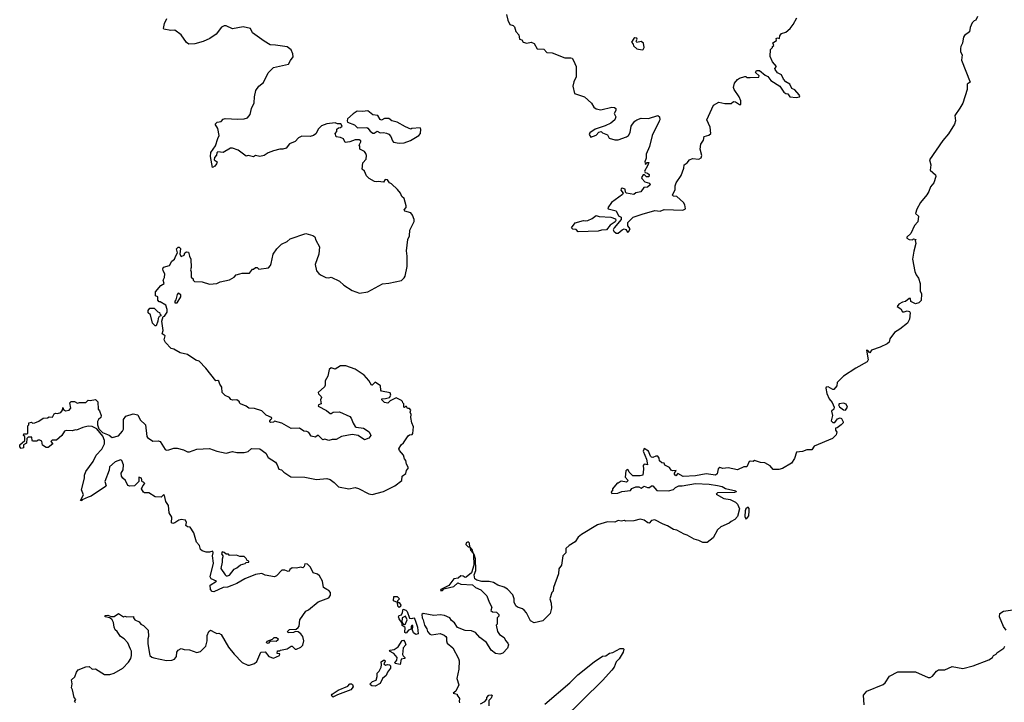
# Model space of a CAD drawing. Extents: x 1985742 to 2252716, y 78271 to 266492.
# Tile 136 of 250: x 2082282 to 2091682, y 191708 to 198220. Entities that reach past the tile are written whole.
import ezdxf

# ---------------------------------------------------------------- set-up
doc = ezdxf.new("R2010")
doc.units = 0

msp = doc.modelspace()

# ---------------------------------------------------------------- linework, layer by layer
at = {"layer": '0CON10XD'}
for points in [[(2085518, 193748), (2085616.4, 193696.4), (2085648.3, 193691.7), (2085755, 193720), (2085865, 193773.3), (2085930, 193825), (2085932.5, 193865), (2085968.3, 193891.7), (2085975, 193920), (2085992.5, 193945), (2085975, 193980), (2085967.5, 194015), (2085955, 194030), (2085947.5, 194065), (2085909.3, 194109.3), (2085903.3, 194125), (2085922.5, 194165), (2085947.5, 194185), (2085990.7, 194249.3), (2086005, 194260), (2086028.3, 194261.7), (2086037, 194273), (2086041.2, 194335), (2086026.2, 194375), (2086017.5, 194425), (2086020, 194455), (2086010, 194475), (2086016.4, 194496.4), (2086005, 194510), (2085985, 194510), (2085975, 194530), (2085965, 194530), (2085955, 194520), (2085950, 194525), (2085950, 194555), (2085940, 194565), (2085938.3, 194578.3), (2085928.3, 194588.3), (2085875, 194612.5), (2085820, 194585), (2085797, 194563), (2085765, 194567.5), (2085740, 194595), (2085740, 194605), (2085775, 194605.8), (2085813.8, 194616.2), (2085827, 194637), (2085819.3, 194659.3), (2085737, 194677), (2085730, 194685), (2085726.1, 194726.1), (2085675, 194762.5), (2085646.4, 194733.6), (2085640, 194735), (2085615, 194777.5), (2085569.3, 194829.3), (2085485, 194887.5), (2085395, 194917.5), (2085345, 194917.5), (2085295, 194887.5), (2085255, 194900), (2085238.3, 194881.7), (2085225, 194820), (2085197.5, 194775), (2085200, 194735), (2085193.6, 194716.4), (2085131.2, 194665), (2085135, 194650), (2085160, 194625), (2085162.5, 194615), (2085153.3, 194595), (2085160, 194555), (2085135, 194547.5), (2085133.3, 194535), (2085210.9, 194490.9), (2085245, 194462.5), (2085255, 194462.5), (2085275, 194477.5), (2085335, 194480), (2085433.6, 194433.6), (2085447.7, 194417.7), (2085465, 194370), (2085485, 194340), (2085495, 194333.8), (2085563.9, 194323.9), (2085619.5, 194289.5), (2085633.3, 194255), (2085615, 194227.5), (2085575, 194213.3), (2085515, 194252.5), (2085455, 194263.8), (2085355, 194243.3), (2085305, 194216.7), (2085265, 194216.7), (2085235, 194207.5), (2085195, 194217.5), (2085175, 194212.5), (2085135, 194253.3), (2085125, 194253.3), (2085105, 194236.7), (2085066.1, 194246.1), (2085042.5, 194282.5), (2085025, 194291.2), (2084995, 194293.8), (2084955, 194322), (2084875, 194321.2), (2084785, 194371.2), (2084715, 194390), (2084705, 194380), (2084678.3, 194378.3), (2084670, 194385), (2084670, 194395), (2084680, 194405), (2084690, 194415), (2084686.7, 194425), (2084636.4, 194446.4), (2084595, 194490), (2084525, 194510), (2084470, 194515), (2084443.6, 194533.6), (2084390, 194555), (2084380, 194565), (2084380, 194575), (2084355, 194592.5), (2084315, 194590), (2084297, 194597), (2084285, 194617.5), (2084245, 194636.7), (2084213.9, 194663.9), (2084212.5, 194715), (2084193, 194743), (2084185, 194772.5), (2084175, 194778.8), (2084155, 194776.7), (2084060, 194895), (2083995, 194962.5), (2083963.9, 194973.9), (2083885, 195027.5), (2083813.6, 195043.6), (2083755, 195077.5), (2083730, 195085), (2083675, 195140), (2083662.5, 195165), (2083670, 195205), (2083643.3, 195225), (2083652.5, 195255), (2083640, 195345), (2083651.7, 195388.3), (2083665, 195392.5), (2083689.5, 195430.5), (2083691.2, 195455), (2083676.4, 195496.4), (2083625, 195530), (2083615, 195530), (2083600, 195545), (2083600, 195575), (2083580, 195585), (2083580, 195625), (2083630, 195685), (2083662.5, 195705), (2083652.5, 195735), (2083665, 195760), (2083667.5, 195797.5), (2083653.3, 195823.3), (2083650, 195845), (2083655, 195860), (2083713, 195877), (2083733.6, 195916.4), (2083760, 195935), (2083771.7, 195968.3), (2083790, 195995), (2083780, 196035), (2083795, 196050), (2083805, 196050), (2083817, 196037), (2083810, 195985), (2083825, 195960), (2083852.5, 195975), (2083857.5, 195995), (2083875, 196006.7), (2083893, 196003), (2083903, 195963), (2083917.5, 195935), (2083920, 195855), (2083912.5, 195835), (2083920, 195815), (2083920, 195765), (2083938.3, 195748.3), (2083940, 195735), (2083951.7, 195721.7), (2084025, 195720), (2084095, 195697.5), (2084165, 195702.5), (2084195, 195720), (2084285, 195737.5), (2084330, 195765), (2084350, 195785), (2084383, 195797), (2084405, 195802.5), (2084477, 195803), (2084505, 195840), (2084515, 195840), (2084533, 195857), (2084550, 195855), (2084565, 195840), (2084658.3, 195851.7), (2084676.1, 195873.9), (2084683.3, 195895), (2084701.2, 195985), (2084736.1, 196033.9), (2084780.7, 196079.3), (2084836.1, 196103.9), (2084865, 196130), (2085015, 196180), (2085081.7, 196161.7), (2085099.3, 196149.3), (2085108.3, 196118.3), (2085143.3, 196055), (2085136.7, 195985), (2085104, 195885), (2085116.7, 195825), (2085138, 195798), (2085152.5, 195785), (2085205, 195761.2), (2085233.6, 195756.4), (2085255, 195763.3), (2085335, 195726.7), (2085376.4, 195686.4), (2085455, 195637.5), (2085525, 195610), (2085605.9, 195624.1), (2085745, 195700), (2085805, 195706.7), (2085926.4, 195733.6), (2085953, 195757), (2085962.5, 195775), (2085980, 195865), (2085981.2, 195965), (2085973.8, 196015), (2085987, 196123), (2086003, 196157), (2086008.3, 196211.7), (2086047.5, 196295), (2086047.5, 196315), (2086033.3, 196355), (2086015, 196376.7), (2085957.5, 196395), (2085952.5, 196405), (2085970.7, 196429.3), (2085973.3, 196445), (2085952.5, 196515), (2085930, 196535), (2085916.7, 196565), (2085889.7, 196599.7), (2085833, 196653), (2085813.6, 196663.6), (2085795, 196693.3), (2085770, 196695), (2085755, 196670), (2085705, 196677.5), (2085685, 196672.5), (2085668.3, 196678.3), (2085620, 196705), (2085591.7, 196731.7), (2085572.5, 196775), (2085553.3, 196795), (2085558.8, 196855), (2085588.8, 196891.2), (2085593.3, 196925), (2085587.5, 196945), (2085573, 196963), (2085530, 196985), (2085530, 197015), (2085523.8, 197025), (2085540, 197055), (2085537.5, 197065), (2085523.3, 197073.3), (2085485, 197073.8), (2085435, 197053.8), (2085388.3, 197048.3), (2085373.3, 197083.3), (2085345, 197097.5), (2085305, 197102.5), (2085292.5, 197135), (2085310, 197155), (2085310, 197175), (2085325, 197190), (2085345, 197192.5), (2085360, 197205), (2085347, 197227), (2085315, 197227.5), (2085295, 197236.2), (2085215, 197226.2), (2085165, 197208.8), (2085135, 197180), (2085108.3, 197131.7), (2085086.7, 197115), (2085055, 197107.5), (2084975, 197110), (2084945, 197092.5), (2084910.9, 197059.1), (2084856.7, 197035), (2084825, 196996.2), (2084795, 196983.8), (2084765, 196986), (2084705, 196968.8), (2084655, 196950), (2084615, 196923.8), (2084575, 196916.7), (2084535, 196923.3), (2084515, 196912.5), (2084465, 196923.3), (2084445, 196917.5), (2084367.5, 196975), (2084315, 196995.8), (2084295, 196993.8), (2084225, 196953.3), (2084175, 196960), (2084165, 196950), (2084162.5, 196927.5), (2084143, 196907), (2084140, 196885), (2084167.5, 196865), (2084162.5, 196845), (2084145, 196822.5), (2084121.7, 196811.7), (2084103.3, 196915), (2084106.2, 196955), (2084153.1, 197016.9), (2084172.9, 197087.1), (2084187.5, 197115), (2084175, 197182.5), (2084147.5, 197225), (2084167.5, 197242.5), (2084205, 197248.8), (2084225, 197271.2), (2084245, 197279.2), (2084365, 197272), (2084425, 197274), (2084455.6, 197284.4), (2084483, 197317), (2084495, 197372.5), (2084521.2, 197428.8), (2084522.5, 197485), (2084536.2, 197545), (2084563.8, 197585), (2084609.1, 197620.9), (2084655, 197713.8), (2084705, 197766), (2084850, 197795), (2084867.3, 197832.7), (2084893.3, 197865), (2084890, 197895), (2084873.6, 197933.6), (2084835, 197961.2), (2084725, 197978.8), (2084675, 197980), (2084617.5, 198015), (2084503.8, 198095), (2084485, 198136.2), (2084415, 198152), (2084315, 198132.5), (2084255, 198160.8), (2084235, 198162.9), (2084210.2, 198149.8), (2084156.7, 198083.3), (2084098.1, 198041.9), (2084035, 198012.7), (2083955, 197989.4), (2083897, 197987), (2083875, 198003.3), (2083825.3, 198075.3), (2083765, 198120), (2083725, 198118.6), (2083660, 198130), (2083656.2, 198135), (2083663.3, 198185), (2083687.9, 198232.1)], [(2086930, 198270), (2086942.5, 198215), (2086960, 198175), (2086993.6, 198163.6), (2087005, 198152.5), (2087017.5, 198107.5), (2087047, 198077), (2087053.3, 198035), (2087075, 198027.5), (2087087.5, 198005), (2087125, 197996.7), (2087165, 198007.5), (2087193, 197993), (2087223.9, 197943.9), (2087285, 197940), (2087315, 197906.7), (2087365, 197903.8), (2087487, 197857), (2087545, 197857.5), (2087555, 197852.5), (2087570.7, 197830.7), (2087593.8, 197775), (2087594.3, 197714.3), (2087596, 197675), (2087573.4, 197626.6), (2087562.2, 197585), (2087577.5, 197515), (2087675, 197486), (2087740.8, 197425), (2087764.6, 197384.6), (2087785, 197369.2), (2087829.5, 197360.5), (2087935, 197387.5), (2087961.7, 197381.7), (2087971.7, 197371.7), (2087972.5, 197355), (2087957.5, 197325), (2087973.8, 197293.8), (2087965, 197264), (2087925.4, 197234.6), (2087872, 197208), (2087777.5, 197175), (2087725, 197142.5), (2087717.5, 197125), (2087735, 197100), (2087785, 197117.5), (2087811.7, 197148.3), (2087833, 197153), (2087845, 197142.5), (2087893, 197123), (2087909.3, 197089.3), (2087965, 197073.3), (2087996.4, 197073.6), (2088075, 197103.3), (2088093, 197117), (2088110, 197145), (2088121.2, 197205), (2088131.2, 197225), (2088155, 197253.3), (2088175, 197266.2), (2088215, 197280), (2088285, 197278.8), (2088375, 197307.5), (2088390, 197295), (2088392.5, 197265), (2088387, 197253), (2088321.2, 197115), (2088295, 197010), (2088263.6, 196936.4), (2088261.7, 196898.3), (2088250, 196865), (2088255, 196840), (2088271.7, 196858.3), (2088287.5, 196857.5), (2088276.7, 196825), (2088246.7, 196775), (2088253.3, 196763.3), (2088276.8, 196756.8), (2088291.2, 196745), (2088289.3, 196720.7), (2088265, 196720), (2088245, 196742.5), (2088235, 196740), (2088217.5, 196715), (2088220, 196705), (2088250, 196675), (2088295, 196660), (2088300, 196645), (2088275, 196623.8), (2088240, 196620), (2088210.7, 196579.3), (2088165, 196570), (2088146.1, 196553.9), (2088076.1, 196566.1), (2088066.7, 196575), (2088063, 196603), (2088035, 196612.5), (2088023.3, 196606.7), (2088020, 196595), (2088043.3, 196565), (2088038.3, 196551.7), (2087932.3, 196477.7), (2087897.5, 196425), (2087900, 196415), (2087975, 196396.7), (2087999.4, 196349.4), (2088025.7, 196335), (2088023.1, 196315), (2087956.2, 196235), (2087949.2, 196215), (2087952.8, 196202.7), (2087975, 196183.8), (2087995, 196182.5), (2088033.3, 196216.7), (2088053.8, 196226.2), (2088069.7, 196219.7), (2088085, 196192.5), (2088095, 196197.5), (2088108.8, 196225), (2088086.9, 196255), (2088087.8, 196285), (2088137.8, 196335), (2088223.5, 196366.5), (2088345, 196399.5), (2088395, 196394.8), (2088435, 196410.9), (2088613.7, 196403.7), (2088638.8, 196415), (2088631.9, 196455), (2088619.4, 196475), (2088555, 196533.1), (2088525, 196535.8), (2088515.8, 196545), (2088540.2, 196599.8), (2088540.6, 196635), (2088549.2, 196665), (2088597.5, 196735), (2088623.1, 196805), (2088625.8, 196835), (2088652.9, 196855), (2088675, 196884), (2088705, 196895.6), (2088765, 196890.8), (2088788.1, 196901.9), (2088794.2, 196925), (2088778.6, 196985), (2088785.6, 197034.4), (2088810.3, 197069.7), (2088816, 197105), (2088860.4, 197119.6), (2088880.8, 197135), (2088874.5, 197194.5), (2088843.3, 197265), (2088906.1, 197403.9), (2088955, 197432.5), (2089015, 197421.2), (2089075, 197422.5), (2089095, 197440), (2089115, 197437.5), (2089155, 197412.5), (2089167, 197413), (2089166.7, 197445), (2089150, 197485), (2089103.3, 197555), (2089096.2, 197575), (2089106.7, 197615), (2089135, 197650), (2089155, 197663.3), (2089205, 197680), (2089215, 197680), (2089225, 197670), (2089255, 197667.5), (2089337, 197673), (2089340, 197685), (2089307.5, 197717.5), (2089316.2, 197735), (2089345, 197736), (2089399.8, 197689.8), (2089425, 197678.5), (2089451.4, 197641.4), (2089537.5, 197585), (2089578.3, 197528.3), (2089595, 197516.7), (2089615, 197512.5), (2089633.9, 197483.9), (2089695, 197478.6), (2089726.7, 197485), (2089730, 197495), (2089724, 197505), (2089680.9, 197550.9), (2089653.8, 197565), (2089635.5, 197605.5), (2089595, 197628.9), (2089573.4, 197653.4), (2089553.5, 197693.5), (2089516.2, 197715), (2089493.3, 197745), (2089490, 197755), (2089507.5, 197775), (2089469.3, 197819.3), (2089445, 197870), (2089450, 197935), (2089470, 197955), (2089470, 197965), (2089480, 197975), (2089471.7, 197998.3), (2089508.3, 198021.7), (2089505, 198040), (2089515, 198047.5), (2089535, 198040), (2089540, 198065), (2089555, 198087.5), (2089595, 198100), (2089637.5, 198135), (2089666.1, 198173.9), (2089700.5, 198239.5)], [(2091425, 198250), (2091410, 198215), (2091395, 198210), (2091375, 198190), (2091356.7, 198145), (2091350, 198105), (2091301.2, 198068.8), (2091292, 198055), (2091285, 198020), (2091284, 197995), (2091267.5, 197965), (2091263.8, 197945), (2091263.8, 197915), (2091280, 197885), (2091273.8, 197835), (2091356.7, 197625), (2091327.5, 197605), (2091326, 197555), (2091285.8, 197425), (2091258.6, 197375), (2091208.8, 197305), (2091214.3, 197255), (2091205.4, 197224.6), (2091148.9, 197131.1), (2091095, 197069.2), (2090966.7, 196885), (2090981.2, 196835), (2090972.5, 196785), (2091025, 196740), (2091027.5, 196725), (2091010, 196665), (2090976.2, 196625), (2090960, 196580), (2090941.2, 196548.8), (2090881.2, 196475), (2090846, 196414)], [(2088225, 197932.5), (2088235, 197937.5), (2088243.3, 197955), (2088238.8, 197995), (2088215, 198013.3), (2088172.5, 198002.5), (2088167.5, 198015), (2088176.7, 198035), (2088173, 198043), (2088155, 198047.5), (2088145, 198042.5), (2088123.3, 198005), (2088138.3, 197988.3), (2088141.7, 197971.7), (2088173, 197943), (2088225, 197932.5)], [(2085905, 197043.8), (2085953, 197047), (2086011.7, 197068.3), (2086093, 197117), (2086110, 197135), (2086113.3, 197175), (2086105, 197188), (2086027, 197183), (2086015, 197177.5), (2085965, 197197.5), (2085885, 197242.5), (2085836.1, 197256.1), (2085805, 197278), (2085765, 197278), (2085735, 197263.3), (2085725, 197267.5), (2085702.5, 197305), (2085655, 197313.3), (2085605, 197350), (2085555, 197343.3), (2085505, 197346.7), (2085465, 197322.5), (2085413.3, 197275), (2085407.5, 197255), (2085411.7, 197241.7), (2085478.3, 197218.3), (2085508.3, 197188.3), (2085595, 197192.5), (2085606.4, 197186.4), (2085627, 197157), (2085655, 197137.5), (2085665, 197137.5), (2085695, 197157.5), (2085725, 197140), (2085755, 197143.3), (2085785, 197137.5), (2085805, 197127.5), (2085826.4, 197106.4), (2085840, 197065), (2085851.7, 197051.7), (2085905, 197043.8)], [(2090846, 196414), (2090832.5, 196372.5), (2090863.3, 196345), (2090857, 196293), (2090823.9, 196256.1), (2090790.7, 196179.3), (2090750, 196145), (2090750, 196135), (2090775, 196122.5), (2090805, 196120), (2090815, 196130), (2090840, 196125), (2090830, 196115), (2090837.5, 196085), (2090817, 196013), (2090806.2, 195935), (2090828.3, 195818.3), (2090840, 195785), (2090861.2, 195755), (2090878.8, 195705), (2090878.8, 195635), (2090892, 195605), (2090887, 195543), (2090865, 195520), (2090835, 195510), (2090790.7, 195530.7), (2090785, 195560), (2090775, 195560), (2090738.3, 195531.7), (2090710, 195525), (2090673.6, 195506.4), (2090660, 195485), (2090693, 195463), (2090710, 195435), (2090726.4, 195433.6), (2090755, 195442.5), (2090777, 195437), (2090782.5, 195425), (2090777.5, 195365), (2090757.5, 195325), (2090685, 195266.7), (2090634.1, 195235.9), (2090590, 195175), (2090583.3, 195145), (2090565, 195128.8), (2090497.5, 195095), (2090415, 195067.5), (2090397, 195043), (2090377.5, 195065), (2090365, 195067.5), (2090383.4, 194976.6), (2090373.8, 194956.2), (2090262.9, 194897.1), (2090145, 194820), (2090085, 194760), (2090081.7, 194728.3), (2090055, 194692.5), (2090045, 194692.5), (2089998.9, 194718.9), (2089982.5, 194715), (2089979.2, 194705), (2089988.8, 194655), (2090011.2, 194605), (2090039.7, 194569.7), (2090056.7, 194525), (2090053.6, 194506.4), (2090032.5, 194485), (2090040, 194445), (2090027.5, 194395), (2090045, 194377.5), (2090065, 194377.5), (2090088.6, 194411.4), (2090115, 194420.8), (2090126, 194415), (2090142.5, 194385), (2090142.5, 194375), (2090125, 194356.7), (2090085, 194327.5), (2090070, 194325), (2090070, 194305), (2090082.5, 194285), (2090075, 194260), (2090040, 194225), (2089867.9, 194152.1), (2089845, 194116.7), (2089795, 194117.5), (2089755, 194100), (2089697.5, 194095), (2089677.5, 194035), (2089649.5, 193990.5), (2089565, 193940), (2089528.3, 193928.3), (2089475, 193930), (2089447.5, 193965), (2089395, 193994), (2089355, 193996.2), (2089296.4, 194013.6), (2089285, 194006.7), (2089255, 194010), (2089245, 194004.2), (2089225, 193954), (2089195, 193956.2), (2089135, 193926.7), (2089046.1, 193943.9), (2088995, 193940), (2088965, 193948.8), (2088951.2, 193935), (2088941.9, 193888.1), (2088925, 193875.6), (2088835, 193889.4), (2088735, 193870.4), (2088615, 193863.1), (2088565, 193890), (2088545, 193870), (2088533.3, 193883.3), (2088532.5, 193895), (2088548.3, 193918.3), (2088515, 193917.5), (2088503, 193923), (2088485, 193947.5), (2088441.7, 193971.7), (2088435, 193990), (2088411.7, 193991.7), (2088391.7, 194011.7), (2088387, 194037), (2088375, 194057.5), (2088353.6, 194056.4), (2088326.7, 194043.3), (2088315, 194046.7), (2088304, 194055), (2088284.6, 194104.6), (2088245, 194130), (2088234.4, 194104.4), (2088267.5, 194027.5), (2088277, 193973), (2088245, 193980), (2088233, 193967), (2088236.7, 193933.3), (2088230, 193875), (2088205, 193867.5), (2088175, 193870), (2088135, 193870), (2088100, 193905), (2088095, 193920), (2088081.7, 193928.3), (2088070, 193915), (2088063, 193857), (2088090, 193825), (2088075, 193810), (2088025, 193817.5), (2087995, 193800), (2087985, 193800), (2087940, 193745), (2087940, 193725), (2087930, 193715), (2087935, 193700), (2087993, 193703), (2088030.7, 193719.3), (2088111.7, 193728.3), (2088125, 193747.5), (2088165, 193763.3), (2088192.5, 193762.5), (2088215, 193750), (2088245, 193770), (2088275, 193757.5), (2088295, 193757.5), (2088315, 193772.5), (2088325, 193772.5), (2088365, 193730), (2088475, 193726.7), (2088525, 193740), (2088543, 193757), (2088575, 193772.5), (2088605, 193772.5), (2088734.8, 193795.2), (2088865, 193790.8), (2088945, 193777.1), (2088987, 193767), (2089019.3, 193749.3), (2089120, 193725), (2089122.5, 193715), (2089105, 193710), (2088943.3, 193706.7), (2088930, 193695), (2089005, 193652.5), (2089065, 193642.5), (2089115, 193617.5), (2089135, 193600), (2089152.5, 193555), (2089135, 193480), (2089108.3, 193451.7), (2089075, 193432.5), (2089055, 193417.5), (2088975, 193382.5), (2088945, 193352.5), (2088903, 193277), (2088845, 193232.5), (2088805, 193232.5), (2088765, 193252.5), (2088720, 193265), (2088653.6, 193303.6), (2088625, 193312.5), (2088555, 193350), (2088525, 193356.7), (2088465, 193393.3), (2088425, 193407.5), (2088345, 193450), (2088315, 193442.5), (2088293, 193417), (2088279.3, 193419.3), (2088245, 193446.7), (2088205, 193456.7), (2088145, 193440), (2088065, 193437.5), (2088055, 193442.5), (2088025, 193436.7), (2087995, 193442.5), (2087965, 193426.7), (2087895, 193430), (2087798.3, 193401.7), (2087645, 193310), (2087615, 193283.8), (2087585, 193238), (2087528.8, 193205), (2087496.2, 193175), (2087495.8, 193135), (2087467.5, 193105), (2087453.8, 193015), (2087428.3, 192981.7), (2087425.6, 192935), (2087378.8, 192805), (2087375, 192770), (2087363, 192757), (2087343.9, 192696.1), (2087355.7, 192655), (2087358.8, 192605), (2087346.2, 192555), (2087275, 192486.2), (2087195, 192468), (2087160, 192485), (2087121.1, 192561.1), (2087098.2, 192588.2), (2087081.3, 192601.3), (2087035, 192616), (2087018.3, 192628.3), (2087002, 192665), (2087004, 192695), (2086990, 192735), (2086938, 192788), (2086907.7, 192807.7), (2086847, 192827), (2086805, 192850.6), (2086765, 192859.4), (2086695, 192860.8), (2086645, 192871.9), (2086626.2, 192885), (2086620.8, 192925), (2086638.1, 192965), (2086633, 193077), (2086625, 193110), (2086615, 193130), (2086610, 193130), (2086602.5, 193165), (2086580, 193190), (2086577, 193227), (2086565, 193240), (2086545, 193230), (2086542.5, 193215), (2086565, 193192.5), (2086580, 193190), (2086585, 193160), (2086610, 193130), (2086613.8, 193113.8), (2086617.5, 193015), (2086595.6, 192944.4), (2086545, 192903.3), (2086535, 192900), (2086515, 192911.2), (2086495, 192913.3), (2086467, 192893), (2086427.5, 192885), (2086378.8, 192821.2), (2086303.3, 192785), (2086300, 192775), (2086317.5, 192775), (2086330.7, 192789.3), (2086345, 192793.8), (2086427.6, 192812.4), (2086465, 192847.5), (2086495, 192836.7), (2086605, 192828), (2086635, 192803.3), (2086685, 192780), (2086742, 192725), (2086763.8, 192665), (2086790, 192615), (2086780, 192585), (2086795, 192572.5), (2086835, 192566.7), (2086855, 192547.5), (2086855, 192530), (2086840, 192515), (2086840, 192455), (2086830, 192445), (2086843.3, 192385), (2086864.1, 192354.1), (2086906.7, 192325), (2086919.3, 192299.3), (2086943.6, 192273.6), (2086948.8, 192255), (2086938.8, 192225), (2086895, 192176), (2086865, 192167.5), (2086825, 192174.2), (2086783.8, 192205), (2086739.7, 192279.7), (2086676.2, 192325), (2086635, 192373.8), (2086595, 192390), (2086534.2, 192394.2), (2086460.9, 192420.9), (2086433.3, 192465), (2086405, 192490), (2086388.8, 192515), (2086337, 192537), (2086295, 192542.9), (2086235, 192537.1), (2086135, 192555.7), (2086122.9, 192545), (2086123.1, 192515), (2086134.5, 192494.5), (2086146.7, 192445), (2086169.8, 192409.8), (2086176.9, 192385), (2086198, 192358), (2086215, 192352.2), (2086295, 192364.4), (2086335, 192348.2), (2086351.5, 192335), (2086357.9, 192325), (2086357.1, 192295), (2086363.5, 192273.5), (2086418.6, 192228.6), (2086470.6, 192125), (2086476.7, 192105), (2086474.3, 192025.7), (2086454.4, 191935), (2086473.8, 191875), (2086446.4, 191813.6), (2086420, 191795), (2086460, 191785), (2086460, 191775), (2086482.5, 191745), (2086477.5, 191715), (2086481.7, 191701.7)], [(2087615, 196197.5), (2087595, 196220), (2087562.5, 196222.5), (2087550, 196235), (2087585, 196282.5), (2087665, 196306.2), (2087685, 196302), (2087705, 196306), (2087747, 196323), (2087785, 196352.5), (2087815, 196342), (2087925, 196336.7), (2087970.8, 196320.8), (2087974.3, 196305), (2087967.1, 196292.9), (2087918.5, 196261.5), (2087885, 196216), (2087835, 196212.9), (2087805, 196204.5), (2087615, 196197.5)], [(2083785, 195520), (2083820, 195575), (2083820, 195595), (2083795, 195610), (2083785, 195600), (2083771.7, 195548.3), (2083762.5, 195535), (2083765, 195520), (2083785, 195520)], [(2083585, 195300), (2083575, 195300), (2083550, 195325), (2083530, 195405), (2083510, 195425), (2083510, 195445), (2083525, 195467.5), (2083565, 195470), (2083600, 195435), (2083618.3, 195428.3), (2083620, 195415), (2083630, 195405), (2083630, 195395), (2083615, 195390), (2083605, 195370), (2083602.5, 195345), (2083585, 195300)], [(2082813.8, 191705), (2082806.7, 191715), (2082820, 191735), (2082803.3, 191755), (2082787, 191827), (2082777.5, 191845), (2082783.3, 191885), (2082778.3, 191921.7), (2082808.9, 191951.1), (2082823.8, 191995), (2082841.7, 192018.3), (2082915, 192046.2), (2082945, 192051.2), (2082975, 192023.3), (2083005, 192026.2), (2083093.6, 191973.6), (2083143, 191973), (2083185, 191986.2), (2083266, 192035), (2083319.7, 192090.3), (2083342, 192125), (2083350, 192155), (2083351.2, 192195), (2083341.2, 192215), (2083316, 192275), (2083280, 192315), (2083243.8, 192335), (2083213, 192383), (2083195, 192400), (2083183.9, 192423.9), (2083179.3, 192469.3), (2083166.4, 192496.4), (2083143.3, 192513.3), (2083100, 192525), (2083100, 192535), (2083125, 192540), (2083157, 192527), (2083185, 192527.5), (2083225, 192556), (2083275, 192522.5), (2083285, 192530), (2083305, 192523.3), (2083368.3, 192528.3), (2083367.5, 192515), (2083382.5, 192495), (2083422.5, 192475), (2083437.5, 192455), (2083465, 192440), (2083507.5, 192395), (2083511.2, 192335), (2083504.3, 192315), (2083506, 192265), (2083525.9, 192155.9), (2083545, 192138.8), (2083562.7, 192132.7), (2083685, 192108), (2083735, 192108.8), (2083760.5, 192119.5), (2083779.2, 192145), (2083783.3, 192185), (2083794.4, 192205.6), (2083825, 192220), (2083851.2, 192211.2), (2083905, 192209.2), (2083975, 192184), (2084008.3, 192191.7), (2084058.8, 192245), (2084073.6, 192293.6), (2084073, 192347), (2084087.5, 192385), (2084105, 192397.5), (2084145, 192373.3), (2084165, 192366.2), (2084185, 192367.5), (2084206.5, 192356.5), (2084276, 192235), (2084328.6, 192168.6), (2084405, 192086.7), (2084461.7, 192061.7), (2084475, 192061.2), (2084525, 192080), (2084545, 192096.7), (2084585, 192187.5), (2084625, 192190), (2084660, 192145), (2084705, 192130), (2084762.5, 192155), (2084765, 192170), (2084740, 192175), (2084745, 192200), (2084765, 192200), (2084773, 192207), (2084835, 192218.8), (2084875, 192242.5), (2084885, 192242.5), (2084912.5, 192215), (2084925, 192216), (2084966.2, 192235), (2084985, 192253.3), (2084995.7, 192295), (2084983.8, 192335), (2084965, 192362.5), (2084941.7, 192381.7), (2084915, 192382.5), (2084895, 192373.3), (2084845, 192370), (2084840, 192385), (2084858.3, 192401.7), (2084923.3, 192406.7), (2084939.5, 192420.5), (2084948.8, 192435), (2084956.4, 192493.6), (2085012.7, 192577.3), (2085040.5, 192589.5), (2085132.9, 192667.1), (2085235, 192706.2), (2085248.3, 192731.7), (2085248.6, 192755), (2085235, 192773.8), (2085215, 192784), (2085183.3, 192805), (2085173.8, 192865), (2085143.3, 192915), (2085125, 192930), (2085083.6, 192943.6), (2085058.3, 192998.3), (2085030, 193025), (2085005, 193030), (2084997, 193003), (2084985, 192990), (2084965, 192997.5), (2084925, 192987.5), (2084885, 192991.2), (2084862.5, 192975), (2084855, 192960), (2084845, 192957.5), (2084815, 192967.5), (2084785, 192967.5), (2084732.5, 192915), (2084715, 192906.7), (2084625, 192922.5), (2084595, 192936.7), (2084535, 192926.7), (2084433.1, 192886.9), (2084355, 192842.5), (2084306.4, 192823.6), (2084265, 192807.5), (2084225, 192802.5), (2084135, 192763.3), (2084120, 192765), (2084103, 192783), (2084100, 192825), (2084160, 192865), (2084111.2, 192885), (2084100, 192905), (2084133.1, 193035), (2084122.5, 193105), (2084130, 193135), (2084125, 193150), (2084095, 193140), (2084061.7, 193141.7), (2084023, 193153), (2084010, 193165), (2083997.5, 193205), (2083970, 193235), (2083946.1, 193326.1), (2083908.3, 193378.3), (2083883, 193383), (2083870, 193395), (2083873.3, 193425), (2083865, 193446), (2083825, 193451.2), (2083802.5, 193445), (2083765, 193419.2), (2083744, 193414), (2083730.8, 193420.8), (2083734.3, 193475), (2083709.2, 193515), (2083704.2, 193585), (2083678.8, 193625), (2083665, 193680), (2083655, 193686.7), (2083633.6, 193666.4), (2083575, 193670), (2083515, 193706.2), (2083475, 193706.7), (2083465, 193713.3), (2083446.2, 193745), (2083456.7, 193773.3), (2083476.7, 193795), (2083465, 193810), (2083451.7, 193811.7), (2083445, 193847.5), (2083420, 193855), (2083420, 193815), (2083380, 193775), (2083335, 193770), (2083315, 193776.2), (2083293, 193823), (2083265.8, 193845), (2083255.6, 193865), (2083250.8, 193895), (2083270, 193925), (2083273.6, 193973.6), (2083256.2, 194015), (2083245, 194021.2), (2083195, 194003.8), (2083139.2, 193955), (2083137, 193923), (2083094.5, 193815.5), (2083106.7, 193775), (2083103, 193767), (2082965, 193673.3), (2082935, 193666.7), (2082880, 193640), (2082875, 193630), (2082862.5, 193635), (2082891.7, 193688.3), (2082873.8, 193735), (2082900, 193845), (2082900.6, 193875), (2082915, 193910), (2082985, 194006), (2083012.5, 194065), (2083065.4, 194124.6), (2083090.8, 194175), (2083092.5, 194205), (2083077.5, 194247.5), (2083018.8, 194318.8), (2082975, 194340), (2082935, 194343.3), (2082885, 194331.2), (2082825, 194303.8), (2082813.9, 194306.1), (2082785, 194297.5), (2082725, 194302.5), (2082710, 194295), (2082685, 194252.5), (2082635, 194210), (2082591.7, 194208.3), (2082580, 194195), (2082600, 194175), (2082555, 194140), (2082535, 194140), (2082501.7, 194161.7), (2082495, 194200), (2082475, 194210), (2082455, 194210), (2082445, 194200), (2082405, 194200), (2082400, 194205), (2082398.3, 194238.3), (2082363, 194237), (2082350, 194225), (2082348.3, 194181.7), (2082320, 194165), (2082320, 194135), (2082295, 194130), (2082282.5, 194145), (2082282.5, 194165), (2082330, 194205), (2082330, 194245), (2082320, 194255), (2082321.7, 194268.3), (2082355, 194270), (2082360, 194275), (2082360, 194345), (2082370, 194355), (2082370, 194375), (2082395, 194380), (2082405, 194370), (2082427, 194373), (2082465, 194390), (2082505, 194417.5), (2082546.4, 194423.6), (2082565, 194432.5), (2082595, 194430), (2082610.7, 194459.3), (2082623.6, 194466.4), (2082645, 194463.3), (2082675.8, 194474.2), (2082692.5, 194495), (2082695, 194520), (2082701.7, 194501.7), (2082720.5, 194490.5), (2082755.8, 194494.2), (2082769.2, 194515), (2082762.5, 194565), (2082773, 194577), (2082805, 194577.5), (2082835, 194562.5), (2082855, 194570), (2082915, 194570), (2082935, 194590), (2082955, 194587.5), (2083005, 194597.5), (2083027.5, 194575), (2083032.5, 194505), (2083045, 194490), (2083060, 194445), (2083056.7, 194425), (2083034.3, 194405.7), (2083024.2, 194385.8), (2083025.7, 194355), (2083038, 194318), (2083072.3, 194282.3), (2083136.2, 194256.2), (2083165, 194235.8), (2083225, 194251.9), (2083265, 194296.2), (2083274.3, 194315), (2083273.8, 194405), (2083295, 194438), (2083365, 194458.8), (2083411.7, 194451.7), (2083433.2, 194403.2), (2083484.2, 194355), (2083496.7, 194245), (2083503.3, 194235), (2083555, 194198.8), (2083605, 194202.5), (2083625, 194196.7), (2083670.5, 194120.5), (2083685, 194113.8), (2083705, 194116.9), (2083755, 194131.2), (2083785, 194133.1), (2083846, 194116), (2083885, 194097.8), (2083902.4, 194097.6), (2083975, 194123.1), (2084095, 194130), (2084163.6, 194103.6), (2084255, 194086.2), (2084315, 194102.5), (2084355, 194091.2), (2084425, 194090), (2084465, 194102.5), (2084495, 194128.8), (2084575, 194127.5), (2084633.3, 194085), (2084653.8, 194045), (2084725, 194000.8), (2084741.9, 193975), (2084755, 193933.3), (2084782.5, 193925), (2084802.5, 193905), (2084870.5, 193860.5), (2085005.9, 193855.9), (2085115.9, 193834.1), (2085215, 193843.3), (2085245, 193833.3), (2085285, 193806.7), (2085325, 193764.4), (2085425, 193744.4), (2085485, 193756), (2085518, 193748)], [(2090165, 194496.7), (2090184.2, 194525), (2090173.6, 194553.6), (2090145, 194563.1), (2090105.8, 194554.2), (2090098.8, 194545), (2090107.3, 194527.3), (2090145, 194498.8), (2090165, 194496.7)], [(2089215, 193457.5), (2089225, 193462.5), (2089241.7, 193488.3), (2089247.5, 193535), (2089247, 193557), (2089235, 193570), (2089215, 193552.5), (2089206.7, 193535), (2089205, 193480), (2089215, 193457.5)], [(2084265, 192913.3), (2084285, 192922.5), (2084331.2, 192978.8), (2084355, 192990), (2084389.3, 193020.7), (2084435, 193033.3), (2084445, 193042.5), (2084470, 193045), (2084470, 193055), (2084455, 193060), (2084445, 193080), (2084425, 193100), (2084385, 193100), (2084353, 193113), (2084285, 193110), (2084275, 193120), (2084253, 193123), (2084235, 193137.5), (2084215, 193142.5), (2084207.5, 193125), (2084222.5, 193105), (2084222.5, 193095), (2084213.8, 193075), (2084216.7, 193045), (2084202, 192985), (2084242.5, 192925), (2084255, 192913.3), (2084265, 192913.3)], [(2085905, 192613.3), (2085892.5, 192625), (2085890, 192660), (2085850, 192675), (2085855, 192717.5), (2085885, 192717.5), (2085907.5, 192695), (2085890, 192675), (2085890, 192660), (2085905, 192660), (2085920, 192635), (2085918.3, 192621.7), (2085905, 192613.3)], [(2086065, 192356.7), (2086041.7, 192371.7), (2086027.5, 192405), (2086036.7, 192425), (2086035, 192440), (2086025, 192440), (2086018.3, 192431.7), (2086020, 192405), (2085993.6, 192396.4), (2085971.7, 192368.3), (2085957.5, 192375), (2085961.7, 192421.7), (2085935, 192442.5), (2085932.5, 192462.5), (2085905, 192503.8), (2085898.8, 192525), (2085903.8, 192536.2), (2085926.7, 192543.3), (2085937.5, 192565), (2085941.7, 192598.3), (2085968.3, 192588.3), (2085982.5, 192575), (2086005, 192510), (2086025, 192507.5), (2086045, 192513.3), (2086055, 192500), (2086080, 192425), (2086085, 192362.5), (2086065, 192356.7)], [(2091698.8, 192395), (2091675, 192431.2), (2091635.8, 192525), (2091637.5, 192555), (2091675, 192576.7), (2091785, 192594.2)], [(2085955, 192450), (2085965, 192457.5), (2085982.5, 192495), (2085965, 192530), (2085932.5, 192515), (2085931.7, 192471.7), (2085942.5, 192452.5), (2085955, 192450)], [(2084655, 192270), (2084640, 192275), (2084645, 192290), (2084695, 192310), (2084713, 192327), (2084735, 192327.5), (2084750, 192315), (2084748.3, 192301.7), (2084731.7, 192288.3), (2084675, 192290), (2084655, 192270)], [(2085915, 192070), (2085867, 192077), (2085863.8, 192085), (2085881.2, 192108.8), (2085887, 192137), (2085853, 192173), (2085813.3, 192195), (2085817.5, 192205), (2085858.1, 192211.9), (2085894, 192236), (2085935, 192297.5), (2085945, 192302.5), (2085960, 192285), (2085967.5, 192255), (2085943.3, 192226.7), (2085937.5, 192165), (2085941.7, 192151.7), (2085960, 192135), (2085960, 192125), (2085925, 192120), (2085915, 192070)], [(2087295, 191691.2), (2087535.6, 191895), (2087611.2, 191968.8), (2087766.2, 192095), (2087845, 192148.8), (2087877, 192153), (2087913, 192177), (2087945, 192182.5), (2088015, 192222.5), (2088041.7, 192221.7), (2088050, 192215), (2088042.5, 192185), (2088006.1, 192123.9), (2087977.5, 192095), (2087956.7, 192045), (2087935, 192013.3), (2087845.6, 191915), (2087467.3, 191545)], [(2090343, 191683), (2090337.5, 191775), (2090370, 191815), (2090525, 191878.6), (2090544.2, 191895), (2090585, 191956.7), (2090665, 191998), (2090835, 191997.5), (2090955, 191945.7), (2090975, 191944.2), (2090995, 191958), (2091035, 192006.2), (2091055, 192019.2), (2091115, 192018.1), (2091185, 192050), (2091285, 192030), (2091384.2, 192055.8), (2091532.5, 192115), (2091567.5, 192135), (2091577.5, 192155), (2091603.3, 192166.7), (2091610.8, 192179.2), (2091676.2, 192223.8), (2091685.6, 192245)], [(2085675, 191862), (2085644.1, 191864.1), (2085630, 191875), (2085627.5, 191885), (2085651.7, 191908.3), (2085685, 191920), (2085693.8, 191955), (2085693.6, 191986.4), (2085712.5, 192005), (2085732.5, 192045), (2085737.5, 192065), (2085733.3, 192095), (2085755, 192110), (2085768.8, 192108.8), (2085771.7, 192098.3), (2085757.5, 192075), (2085773.9, 192063.9), (2085795, 192070), (2085812.5, 192065), (2085823.3, 192055), (2085823.8, 192035), (2085793.9, 191996.1), (2085780, 191965), (2085746.2, 191935), (2085725, 191887.5), (2085675, 191862)], [(2085275, 191756.7), (2085265, 191763.3), (2085258.8, 191775), (2085263.8, 191785), (2085323.3, 191825), (2085415, 191862.5), (2085435, 191883.3), (2085450, 191885), (2085458.3, 191878.3), (2085465.7, 191854.3), (2085445, 191828.8), (2085315, 191780), (2085285, 191762.5), (2085275, 191756.7)], [(2086682.5, 191695), (2086723, 191717), (2086741.7, 191738.3), (2086743.3, 191755), (2086762.5, 191775), (2086785, 191780), (2086791.7, 191771.7), (2086783, 191747), (2086760, 191725), (2086762.5, 191675)]]:
    msp.add_lwpolyline(points, dxfattribs=at)

doc.saveas('drawing.dxf')
